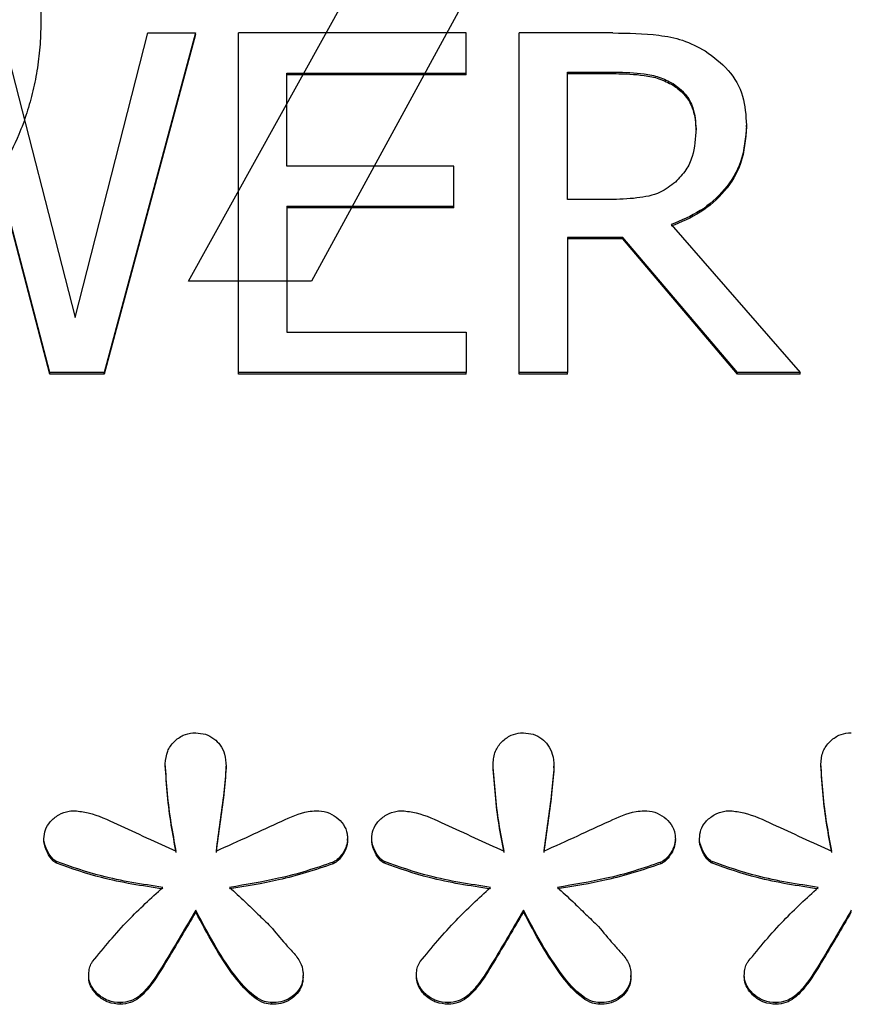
# Model space of a CAD drawing. Header units: inches. Extents: x 0.6 to 16.3, y 0.2 to 11.5.
# Tile 14 of 34: x 4.989 to 5.111, y 7.209 to 7.354. Entities that reach past the tile are written whole.
import ezdxf

# ---------------------------------------------------------------- set-up
doc = ezdxf.new("R2010")
doc.units = ezdxf.units.IN
doc.header["$MEASUREMENT"] = 0

msp = doc.modelspace()

# ---------------------------------------------------------------- linework, layer by layer
at = {"color": 7, "linetype": 'Continuous', "lineweight": 25}
for p, q in [((5.01343, 7.31548), (5.07132, 7.41984)), ((5.08631, 7.41601), (5.03149, 7.31548)), ((4.98609, 7.35187), (4.99681, 7.31011)), ((4.99681, 7.31011), (5.00748, 7.35187)), ((5.01444, 7.35187), (5.00104, 7.30208)), ((5.01444, 7.35163), (5.00104, 7.30184)), ((5.00748, 7.35187), (5.01444, 7.35187)), ((5.01444, 7.35163), (5.01444, 7.35187)), ((5.02079, 7.30208), (5.02079, 7.35187)), ((5.05416, 7.35187), (5.02079, 7.35187)), ((5.05416, 7.34598), (5.05416, 7.35187)), ((5.06194, 7.30208), (5.06194, 7.35187)), ((5.07568, 7.35187), (5.06194, 7.35187)), ((5.02788, 7.33234), (5.02788, 7.34598)), ((5.02788, 7.34598), (5.05416, 7.34598)), ((5.05416, 7.34574), (5.02788, 7.34574)), ((5.05416, 7.34574), (5.05416, 7.34598)), ((5.06903, 7.34614), (5.07607, 7.34614)), ((5.06903, 7.32742), (5.06903, 7.34614)), ((5.06903, 7.3459), (5.07607, 7.3459)), ((5.07607, 7.34614), (5.07607, 7.3459)), ((5.08454, 7.34444), (5.08454, 7.34421)), ((4.99309, 7.30208), (4.98224, 7.3434)), ((4.99309, 7.30184), (4.98224, 7.34316)), ((5.08791, 7.33759), (5.08791, 7.33783)), ((5.09531, 7.33811), (5.09531, 7.33835)), ((5.05239, 7.33234), (5.02788, 7.33234)), ((5.05239, 7.32645), (5.05239, 7.33234)), ((5.07525, 7.32742), (5.06903, 7.32742)), ((5.02788, 7.32645), (5.05239, 7.32645)), ((5.02788, 7.32645), (5.02788, 7.30797)), ((5.05239, 7.32621), (5.02788, 7.32621)), ((5.05239, 7.32621), (5.05239, 7.32645)), ((5.08424, 7.32375), (5.10321, 7.30208)), ((5.07715, 7.32189), (5.06903, 7.32189)), ((5.06903, 7.32189), (5.06903, 7.30208)), ((5.07715, 7.32165), (5.06903, 7.32165)), ((5.09401, 7.30208), (5.07715, 7.32189)), ((5.07715, 7.32165), (5.07715, 7.32189)), ((5.09401, 7.30184), (5.07715, 7.32165)), ((5.03149, 7.31548), (5.01343, 7.31548)), ((5.02788, 7.30797), (5.05416, 7.30797)), ((5.05416, 7.30797), (5.05416, 7.30208)), ((5.00104, 7.30208), (4.99309, 7.30208)), ((4.99309, 7.30184), (4.99309, 7.30208)), ((5.00104, 7.30184), (4.99309, 7.30184)), ((5.00104, 7.30184), (5.00104, 7.30208)), ((5.05416, 7.30208), (5.02079, 7.30208)), ((5.02079, 7.30184), (5.02079, 7.30208)), ((5.05416, 7.30184), (5.02079, 7.30184)), ((5.05416, 7.30184), (5.05416, 7.30208)), ((5.06903, 7.30208), (5.06194, 7.30208)), ((5.06194, 7.30184), (5.06194, 7.30208)), ((5.06903, 7.30184), (5.06194, 7.30184)), ((5.06903, 7.30184), (5.06903, 7.30208)), ((5.10321, 7.30208), (5.09401, 7.30208)), ((5.09401, 7.30184), (5.09401, 7.30208)), ((5.10321, 7.30184), (5.09401, 7.30184)), ((5.10321, 7.30184), (5.10321, 7.30208)), ((5.01003, 7.24444), (5.01003, 7.24468)), ((5.05812, 7.24444), (5.05812, 7.24468)), ((5.10622, 7.24444), (5.10622, 7.24468)), ((5.01896, 7.24409), (5.01896, 7.24433)), ((5.06706, 7.24409), (5.06706, 7.24433)), ((4.99221, 7.23343), (4.99221, 7.23367)), ((5.03678, 7.23343), (5.03678, 7.23367)), ((5.04031, 7.23343), (5.04031, 7.23367)), ((5.08487, 7.23343), (5.08487, 7.23367)), ((5.08841, 7.23343), (5.08841, 7.23367)), ((4.99408, 7.23007), (4.99408, 7.23031)), ((5.03466, 7.23001), (5.03466, 7.23025)), ((5.04217, 7.23007), (5.04217, 7.23031)), ((5.08276, 7.23001), (5.08276, 7.23025)), ((5.09027, 7.23007), (5.09027, 7.23031)), ((5.01449, 7.22294), (5.01449, 7.22318)), ((5.06259, 7.22294), (5.06259, 7.22318)), ((4.99879, 7.21338), (4.99879, 7.21362)), ((5.03026, 7.21338), (5.03026, 7.21362)), ((5.04689, 7.21338), (5.04689, 7.21362)), ((5.07836, 7.21338), (5.07836, 7.21362)), ((5.09499, 7.21338), (5.09499, 7.21362)), ((5.00345, 7.20939), (5.00345, 7.20963)), ((5.02567, 7.20939), (5.02567, 7.20963)), ((5.05155, 7.20939), (5.05155, 7.20963)), ((5.07376, 7.20939), (5.07376, 7.20963)), ((5.09965, 7.20939), (5.09965, 7.20963))]:
    msp.add_line(p, q, dxfattribs=at)
for points, knots in [([(4.97802, 7.384), (4.97882, 7.3834), (4.98043, 7.38221), (4.98259, 7.38017), (4.98454, 7.37796), (4.98625, 7.37556), (4.98773, 7.37298), (4.98898, 7.37023), (4.99, 7.36729), (4.9908, 7.36417), (4.99136, 7.36088), (4.99171, 7.35741), (4.99175, 7.35503), (4.99177, 7.35382)], [0, 0, 0, 0, 0.084833, 0.168632, 0.252186, 0.336291, 0.421728, 0.509241, 0.599523, 0.693207, 0.790858, 0.892977, 1, 1, 1, 1]), ([(4.99177, 7.35382), (4.99175, 7.35262), (4.9917, 7.35026), (4.9913, 7.34677), (4.99065, 7.3434), (4.98975, 7.34014), (4.98834, 7.33634), (4.98628, 7.33218), (4.98342, 7.3278), (4.98103, 7.32532), (4.97986, 7.32411)], [0, 0, 0, 0, 0.110455, 0.217985, 0.323143, 0.426522, 0.528747, 0.693176, 0.849307, 1, 1, 1, 1]), ([(5.07568, 7.35187), (5.07795, 7.35184), (5.08139, 7.35179), (5.08605, 7.35094), (5.08817, 7.34982), (5.08925, 7.34925)], [0, 0, 0, 0, 0.483407, 0.735045, 1, 1, 1, 1]), ([(5.08925, 7.34925), (5.09046, 7.34836), (5.09287, 7.3466), (5.09504, 7.34264), (5.09522, 7.33978), (5.09531, 7.33835)], [0, 0, 0, 0, 0.332483, 0.66621, 1, 1, 1, 1]), ([(5.07607, 7.34614), (5.07749, 7.3461), (5.07964, 7.34605), (5.08253, 7.34548), (5.08386, 7.34479), (5.08454, 7.34444)], [0, 0, 0, 0, 0.483708, 0.736482, 1, 1, 1, 1]), ([(5.07607, 7.3459), (5.07749, 7.34587), (5.07964, 7.34581), (5.08253, 7.34524), (5.08386, 7.34455), (5.08454, 7.34421)], [0, 0, 0, 0, 0.483708, 0.736482, 1, 1, 1, 1]), ([(5.08454, 7.34444), (5.08518, 7.34396), (5.08645, 7.343), (5.0877, 7.34065), (5.08784, 7.33886), (5.08791, 7.33783)], [0, 0, 0, 0, 0.298018, 0.596766, 1, 1, 1, 1]), ([(5.08454, 7.34421), (5.08518, 7.34373), (5.08645, 7.34276), (5.0877, 7.34041), (5.08784, 7.33862), (5.08791, 7.33759)], [0, 0, 0, 0, 0.298018, 0.596766, 1, 1, 1, 1]), ([(5.09531, 7.33835), (5.09517, 7.33652), (5.09491, 7.33315), (5.09229, 7.3288), (5.08869, 7.32561), (5.08572, 7.32436), (5.08424, 7.32375)], [0, 0, 0, 0, 0.284906, 0.524908, 0.763987, 1, 1, 1, 1]), ([(5.09531, 7.33811), (5.09517, 7.33628), (5.09491, 7.33291), (5.09229, 7.32856), (5.08869, 7.32537), (5.08572, 7.32412), (5.08424, 7.32351)], [0, 0, 0, 0, 0.284906, 0.524908, 0.763987, 1, 1, 1, 1]), ([(5.08791, 7.33783), (5.08783, 7.33645), (5.0877, 7.33435), (5.0865, 7.33167), (5.08544, 7.33057), (5.08489, 7.33)], [0, 0, 0, 0, 0.481916, 0.732223, 1, 1, 1, 1]), ([(5.08489, 7.33), (5.08417, 7.32945), (5.08252, 7.32819), (5.07906, 7.32755), (5.07657, 7.32746), (5.07525, 7.32742)], [0, 0, 0, 0, 0.269382, 0.612222, 1, 1, 1, 1]), ([(5.01003, 7.24468), (5.01009, 7.2453), (5.01021, 7.24648), (5.01124, 7.24794), (5.01255, 7.2489), (5.01373, 7.24918), (5.01435, 7.2492), (5.01449, 7.2492)], [0, 0, 0, 0, 0.271807, 0.514058, 0.744023, 0.940774, 1, 1, 1, 1]), ([(5.01449, 7.2492), (5.01498, 7.24916), (5.01594, 7.24909), (5.01719, 7.24841), (5.01817, 7.2474), (5.01885, 7.24601), (5.01892, 7.24493), (5.01896, 7.24433)], [0, 0, 0, 0, 0.186727, 0.374343, 0.549017, 0.751938, 1, 1, 1, 1]), ([(5.05812, 7.24468), (5.05819, 7.2453), (5.05831, 7.24648), (5.05934, 7.24794), (5.06065, 7.2489), (5.06183, 7.24918), (5.06245, 7.2492), (5.06259, 7.2492)], [0, 0, 0, 0, 0.271807, 0.514058, 0.744023, 0.940774, 1, 1, 1, 1]), ([(5.06259, 7.2492), (5.06307, 7.24916), (5.06404, 7.24909), (5.06529, 7.24841), (5.06627, 7.2474), (5.06695, 7.24601), (5.06702, 7.24493), (5.06706, 7.24433)], [0, 0, 0, 0, 0.186727, 0.374343, 0.549017, 0.751938, 1, 1, 1, 1]), ([(5.10622, 7.24468), (5.10629, 7.2453), (5.10641, 7.24648), (5.10744, 7.24794), (5.10875, 7.2489), (5.10993, 7.24918), (5.11055, 7.2492), (5.11069, 7.2492)], [0, 0, 0, 0, 0.271807, 0.514058, 0.744023, 0.940774, 1, 1, 1, 1]), ([(5.01164, 7.23187), (5.01138, 7.23322), (5.01084, 7.23601), (5.01032, 7.24029), (5.01012, 7.24322), (5.01003, 7.24468)], [0, 0, 0, 0, 0.318539, 0.658914, 1, 1, 1, 1]), ([(5.05974, 7.23187), (5.05948, 7.23322), (5.05894, 7.23601), (5.05842, 7.24029), (5.05822, 7.24322), (5.05812, 7.24468)], [0, 0, 0, 0, 0.318539, 0.658914, 1, 1, 1, 1]), ([(5.10784, 7.23187), (5.10758, 7.23322), (5.10704, 7.23601), (5.10652, 7.24029), (5.10632, 7.24322), (5.10622, 7.24468)], [0, 0, 0, 0, 0.318539, 0.658914, 1, 1, 1, 1]), ([(5.01164, 7.23164), (5.01138, 7.23298), (5.01084, 7.23577), (5.01032, 7.24005), (5.01012, 7.24298), (5.01003, 7.24444)], [0, 0, 0, 0, 0.318539, 0.658914, 1, 1, 1, 1]), ([(5.01896, 7.24433), (5.01886, 7.24304), (5.01864, 7.24031), (5.01804, 7.23617), (5.01766, 7.23331), (5.01747, 7.23187)], [0, 0, 0, 0, 0.30923, 0.654607, 1, 1, 1, 1]), ([(5.01896, 7.24409), (5.01886, 7.2428), (5.01864, 7.24008), (5.01804, 7.23593), (5.01766, 7.23307), (5.01747, 7.23164)], [0, 0, 0, 0, 0.30923, 0.654607, 1, 1, 1, 1]), ([(5.05974, 7.23164), (5.05948, 7.23298), (5.05894, 7.23577), (5.05842, 7.24005), (5.05822, 7.24298), (5.05812, 7.24444)], [0, 0, 0, 0, 0.318539, 0.658914, 1, 1, 1, 1]), ([(5.06706, 7.24433), (5.06696, 7.24304), (5.06673, 7.24031), (5.06614, 7.23617), (5.06576, 7.23331), (5.06557, 7.23187)], [0, 0, 0, 0, 0.30923, 0.654607, 1, 1, 1, 1]), ([(5.06706, 7.24409), (5.06696, 7.2428), (5.06673, 7.24008), (5.06614, 7.23593), (5.06576, 7.23307), (5.06557, 7.23164)], [0, 0, 0, 0, 0.30923, 0.654607, 1, 1, 1, 1]), ([(5.10784, 7.23164), (5.10758, 7.23298), (5.10704, 7.23577), (5.10652, 7.24005), (5.10632, 7.24298), (5.10622, 7.24444)], [0, 0, 0, 0, 0.318539, 0.658914, 1, 1, 1, 1]), ([(4.99221, 7.23367), (4.99225, 7.23412), (4.99233, 7.23501), (4.99312, 7.23626), (4.99433, 7.23725), (4.99565, 7.23774), (4.99648, 7.23777), (4.99674, 7.23778)], [0, 0, 0, 0, 0.20353, 0.407885, 0.647226, 0.885316, 1, 1, 1, 1]), ([(4.99674, 7.23778), (4.99741, 7.2377), (4.99959, 7.23741), (5.00448, 7.23508), (5.00874, 7.23317), (5.01164, 7.23187)], [0, 0, 0, 0, 0.124093, 0.404933, 1, 1, 1, 1]), ([(5.01747, 7.23187), (5.01913, 7.23261), (5.02238, 7.23405), (5.02678, 7.23612), (5.03001, 7.23759), (5.03179, 7.23775), (5.03218, 7.23778)], [0, 0, 0, 0, 0.342904, 0.668758, 0.926008, 1, 1, 1, 1]), ([(5.03218, 7.23778), (5.03271, 7.23774), (5.03377, 7.23766), (5.03516, 7.23689), (5.03624, 7.23581), (5.03673, 7.23464), (5.03676, 7.23391), (5.03678, 7.23367)], [0, 0, 0, 0, 0.223546, 0.447736, 0.666173, 0.889996, 1, 1, 1, 1]), ([(5.04031, 7.23367), (5.04035, 7.23412), (5.04043, 7.23501), (5.04122, 7.23626), (5.04243, 7.23725), (5.04375, 7.23774), (5.04458, 7.23777), (5.04484, 7.23778)], [0, 0, 0, 0, 0.20353, 0.407885, 0.647226, 0.885316, 1, 1, 1, 1]), ([(5.04484, 7.23778), (5.04551, 7.2377), (5.04769, 7.23741), (5.05258, 7.23508), (5.05684, 7.23317), (5.05974, 7.23187)], [0, 0, 0, 0, 0.124093, 0.404933, 1, 1, 1, 1]), ([(5.06557, 7.23187), (5.06723, 7.23261), (5.07047, 7.23405), (5.07488, 7.23612), (5.07811, 7.23759), (5.07989, 7.23775), (5.08028, 7.23778)], [0, 0, 0, 0, 0.342904, 0.668758, 0.926008, 1, 1, 1, 1]), ([(5.08028, 7.23778), (5.08081, 7.23774), (5.08187, 7.23766), (5.08326, 7.23689), (5.08434, 7.23581), (5.08483, 7.23464), (5.08486, 7.23391), (5.08487, 7.23367)], [0, 0, 0, 0, 0.223546, 0.447736, 0.666173, 0.889996, 1, 1, 1, 1]), ([(5.08841, 7.23367), (5.08845, 7.23412), (5.08853, 7.23501), (5.08932, 7.23626), (5.09053, 7.23725), (5.09185, 7.23774), (5.09268, 7.23777), (5.09294, 7.23778)], [0, 0, 0, 0, 0.20353, 0.407885, 0.647226, 0.885316, 1, 1, 1, 1]), ([(5.09294, 7.23778), (5.09361, 7.2377), (5.09579, 7.23741), (5.10068, 7.23508), (5.10494, 7.23317), (5.10784, 7.23187)], [0, 0, 0, 0, 0.124093, 0.404933, 1, 1, 1, 1]), ([(4.99408, 7.23031), (4.9939, 7.23043), (4.9933, 7.23083), (4.99267, 7.23195), (4.99223, 7.233), (4.99222, 7.2336), (4.99221, 7.23367)], [0, 0, 0, 0, 0.151625, 0.530973, 0.949184, 1, 1, 1, 1]), ([(4.99408, 7.23007), (4.9939, 7.23019), (4.9933, 7.23059), (4.99267, 7.23171), (4.99223, 7.23276), (4.99222, 7.23337), (4.99221, 7.23343)], [0, 0, 0, 0, 0.151625, 0.530973, 0.949184, 1, 1, 1, 1]), ([(5.03678, 7.23367), (5.03673, 7.2333), (5.03662, 7.23236), (5.03593, 7.23129), (5.03522, 7.23053), (5.03481, 7.23032), (5.03466, 7.23025)], [0, 0, 0, 0, 0.269353, 0.685116, 0.88843, 1, 1, 1, 1]), ([(5.03678, 7.23343), (5.03673, 7.23306), (5.03662, 7.23213), (5.03593, 7.23106), (5.03522, 7.23029), (5.03481, 7.23008), (5.03466, 7.23001)], [0, 0, 0, 0, 0.269353, 0.685116, 0.88843, 1, 1, 1, 1]), ([(5.04217, 7.23031), (5.042, 7.23043), (5.0414, 7.23083), (5.04076, 7.23195), (5.04033, 7.233), (5.04031, 7.2336), (5.04031, 7.23367)], [0, 0, 0, 0, 0.151625, 0.530973, 0.949184, 1, 1, 1, 1]), ([(5.04217, 7.23007), (5.042, 7.23019), (5.0414, 7.23059), (5.04076, 7.23171), (5.04033, 7.23276), (5.04031, 7.23337), (5.04031, 7.23343)], [0, 0, 0, 0, 0.151625, 0.530973, 0.949184, 1, 1, 1, 1]), ([(5.08487, 7.23367), (5.08483, 7.2333), (5.08472, 7.23236), (5.08403, 7.23129), (5.08332, 7.23053), (5.08291, 7.23032), (5.08276, 7.23025)], [0, 0, 0, 0, 0.269353, 0.685116, 0.88843, 1, 1, 1, 1]), ([(5.08487, 7.23343), (5.08483, 7.23306), (5.08472, 7.23213), (5.08403, 7.23106), (5.08332, 7.23029), (5.08291, 7.23008), (5.08276, 7.23001)], [0, 0, 0, 0, 0.269353, 0.685116, 0.88843, 1, 1, 1, 1]), ([(5.09027, 7.23031), (5.0901, 7.23043), (5.0895, 7.23083), (5.08886, 7.23195), (5.08843, 7.233), (5.08841, 7.2336), (5.08841, 7.23367)], [0, 0, 0, 0, 0.151625, 0.530973, 0.949184, 1, 1, 1, 1]), ([(5.09027, 7.23007), (5.0901, 7.23019), (5.0895, 7.23059), (5.08886, 7.23171), (5.08843, 7.23276), (5.08841, 7.23337), (5.08841, 7.23343)], [0, 0, 0, 0, 0.151625, 0.530973, 0.949184, 1, 1, 1, 1]), ([(5.00965, 7.22654), (5.00815, 7.22677), (5.00513, 7.22723), (4.99986, 7.22829), (4.99625, 7.22955), (4.99408, 7.23031)], [0, 0, 0, 0, 0.28412, 0.568312, 1, 1, 1, 1]), ([(5.03466, 7.23025), (5.03335, 7.2298), (5.03072, 7.22888), (5.02566, 7.22756), (5.02187, 7.22694), (5.01946, 7.22654)], [0, 0, 0, 0, 0.267179, 0.534328, 1, 1, 1, 1]), ([(5.05775, 7.22654), (5.05625, 7.22677), (5.05323, 7.22723), (5.04796, 7.22829), (5.04435, 7.22955), (5.04217, 7.23031)], [0, 0, 0, 0, 0.28412, 0.568312, 1, 1, 1, 1]), ([(5.08276, 7.23025), (5.08145, 7.2298), (5.07882, 7.22888), (5.07376, 7.22756), (5.06997, 7.22694), (5.06756, 7.22654)], [0, 0, 0, 0, 0.267179, 0.534328, 1, 1, 1, 1]), ([(5.10585, 7.22654), (5.10434, 7.22677), (5.10133, 7.22723), (5.09606, 7.22829), (5.09245, 7.22955), (5.09027, 7.23031)], [0, 0, 0, 0, 0.28412, 0.568312, 1, 1, 1, 1]), ([(5.00965, 7.22631), (5.00815, 7.22653), (5.00513, 7.22699), (4.99986, 7.22805), (4.99625, 7.22931), (4.99408, 7.23007)], [0, 0, 0, 0, 0.28412, 0.568312, 1, 1, 1, 1]), ([(5.03466, 7.23001), (5.03335, 7.22956), (5.03072, 7.22865), (5.02566, 7.22732), (5.02187, 7.2267), (5.01946, 7.22631)], [0, 0, 0, 0, 0.267179, 0.534328, 1, 1, 1, 1]), ([(5.05775, 7.22631), (5.05625, 7.22653), (5.05323, 7.22699), (5.04796, 7.22805), (5.04435, 7.22931), (5.04217, 7.23007)], [0, 0, 0, 0, 0.28412, 0.568312, 1, 1, 1, 1]), ([(5.08276, 7.23001), (5.08145, 7.22956), (5.07882, 7.22865), (5.07376, 7.22732), (5.06997, 7.2267), (5.06756, 7.22631)], [0, 0, 0, 0, 0.267179, 0.534328, 1, 1, 1, 1]), ([(5.10585, 7.22631), (5.10434, 7.22653), (5.10133, 7.22699), (5.09606, 7.22805), (5.09245, 7.22931), (5.09027, 7.23007)], [0, 0, 0, 0, 0.28412, 0.568312, 1, 1, 1, 1]), ([(4.99935, 7.21565), (5.00019, 7.21668), (5.00188, 7.21875), (5.00522, 7.22246), (5.00793, 7.22496), (5.00965, 7.22654)], [0, 0, 0, 0, 0.267688, 0.5353897, 1, 1, 1, 1]), ([(5.01946, 7.22654), (5.02022, 7.22585), (5.02162, 7.22456), (5.0236, 7.22263), (5.02485, 7.22142), (5.02548, 7.22081)], [0, 0, 0, 0, 0.369998, 0.684996, 1, 1, 1, 1]), ([(5.04745, 7.21565), (5.04829, 7.21668), (5.04997, 7.21875), (5.05332, 7.22246), (5.05603, 7.22496), (5.05775, 7.22654)], [0, 0, 0, 0, 0.267688, 0.53539, 1, 1, 1, 1]), ([(5.06756, 7.22654), (5.06832, 7.22585), (5.06972, 7.22456), (5.0717, 7.22263), (5.07295, 7.22142), (5.07358, 7.22081)], [0, 0, 0, 0, 0.369998, 0.684996, 1, 1, 1, 1]), ([(5.09555, 7.21565), (5.09639, 7.21668), (5.09807, 7.21875), (5.10142, 7.22246), (5.10413, 7.22496), (5.10585, 7.22654)], [0, 0, 0, 0, 0.267688, 0.53539, 1, 1, 1, 1]), ([(5.01449, 7.22318), (5.01305, 7.22072), (5.01088, 7.21703), (5.00824, 7.2127), (5.00644, 7.21069), (5.00492, 7.20977), (5.00394, 7.20967), (5.00345, 7.20963)], [0, 0, 0, 0, 0.478328, 0.718723, 0.846443, 0.921838, 1, 1, 1, 1]), ([(5.01449, 7.22294), (5.01305, 7.22048), (5.01088, 7.21679), (5.00824, 7.21246), (5.00644, 7.21045), (5.00492, 7.20953), (5.00394, 7.20943), (5.00345, 7.20939)], [0, 0, 0, 0, 0.478328, 0.718723, 0.846443, 0.921838, 1, 1, 1, 1]), ([(5.02567, 7.20963), (5.0253, 7.20967), (5.02439, 7.20978), (5.02233, 7.21105), (5.0186, 7.21541), (5.01622, 7.21993), (5.01449, 7.22318)], [0, 0, 0, 0, 0.057926, 0.144185, 0.382989, 1, 1, 1, 1]), ([(5.02567, 7.20939), (5.0253, 7.20943), (5.02439, 7.20954), (5.02233, 7.21081), (5.0186, 7.21517), (5.01622, 7.21969), (5.01449, 7.22294)], [0, 0, 0, 0, 0.057926, 0.144185, 0.382989, 1, 1, 1, 1]), ([(5.06259, 7.22318), (5.06115, 7.22072), (5.05898, 7.21703), (5.05634, 7.2127), (5.05454, 7.21069), (5.05301, 7.20977), (5.05204, 7.20967), (5.05155, 7.20963)], [0, 0, 0, 0, 0.478328, 0.718723, 0.846443, 0.921838, 1, 1, 1, 1]), ([(5.06259, 7.22294), (5.06115, 7.22048), (5.05898, 7.21679), (5.05634, 7.21246), (5.05454, 7.21045), (5.05301, 7.20953), (5.05204, 7.20943), (5.05155, 7.20939)], [0, 0, 0, 0, 0.478328, 0.718723, 0.846443, 0.921838, 1, 1, 1, 1]), ([(5.07376, 7.20963), (5.0734, 7.20967), (5.07249, 7.20978), (5.07043, 7.21105), (5.0667, 7.21541), (5.06432, 7.21993), (5.06259, 7.22318)], [0, 0, 0, 0, 0.057926, 0.144185, 0.382989, 1, 1, 1, 1]), ([(5.07376, 7.20939), (5.0734, 7.20943), (5.07249, 7.20954), (5.07043, 7.21081), (5.0667, 7.21517), (5.06432, 7.21969), (5.06259, 7.22294)], [0, 0, 0, 0, 0.057926, 0.144185, 0.382989, 1, 1, 1, 1]), ([(5.11069, 7.22318), (5.10925, 7.22072), (5.10708, 7.21703), (5.10444, 7.2127), (5.10264, 7.21069), (5.10111, 7.20977), (5.10014, 7.20967), (5.09965, 7.20963)], [0, 0, 0, 0, 0.4783277, 0.7187231, 0.8464425, 0.9218381, 1, 1, 1, 1]), ([(5.11069, 7.22294), (5.10925, 7.22048), (5.10708, 7.21679), (5.10444, 7.21246), (5.10264, 7.21045), (5.10111, 7.20953), (5.10014, 7.20943), (5.09965, 7.20939)], [0, 0, 0, 0, 0.478328, 0.718723, 0.846443, 0.921838, 1, 1, 1, 1]), ([(5.02548, 7.22081), (5.02619, 7.21994), (5.02726, 7.21865), (5.0288, 7.21697), (5.02989, 7.21569), (5.03024, 7.21445), (5.03025, 7.2138), (5.03026, 7.21362)], [0, 0, 0, 0, 0.3791659, 0.5683398, 0.7718971, 0.9391199, 1, 1, 1, 1]), ([(5.07358, 7.22081), (5.07429, 7.21994), (5.07536, 7.21865), (5.0769, 7.21697), (5.07799, 7.21569), (5.07834, 7.21445), (5.07835, 7.2138), (5.07836, 7.21362)], [0, 0, 0, 0, 0.379166, 0.56834, 0.771897, 0.93912, 1, 1, 1, 1]), ([(4.99879, 7.21362), (4.9988, 7.21391), (4.99883, 7.21447), (4.99902, 7.21517), (4.99927, 7.21553), (4.99935, 7.21565)], [0, 0, 0, 0, 0.3988802, 0.7998773, 1, 1, 1, 1]), ([(5.04689, 7.21362), (5.0469, 7.21391), (5.04693, 7.21447), (5.04712, 7.21517), (5.04737, 7.21553), (5.04745, 7.21565)], [0, 0, 0, 0, 0.39888, 0.799877, 1, 1, 1, 1]), ([(5.09499, 7.21362), (5.095, 7.21391), (5.09502, 7.21447), (5.09522, 7.21517), (5.09547, 7.21553), (5.09555, 7.21565)], [0, 0, 0, 0, 0.39888, 0.799877, 1, 1, 1, 1]), ([(5.00345, 7.20963), (5.00284, 7.20968), (5.00169, 7.20978), (5.0002, 7.21072), (4.99922, 7.21187), (4.99882, 7.21293), (4.9988, 7.21347), (4.99879, 7.21362)], [0, 0, 0, 0, 0.258673, 0.491938, 0.752323, 0.929194, 1, 1, 1, 1]), ([(5.00345, 7.20939), (5.00284, 7.20944), (5.00169, 7.20954), (5.0002, 7.21048), (4.99922, 7.21163), (4.99882, 7.21269), (4.9988, 7.21323), (4.99879, 7.21338)], [0, 0, 0, 0, 0.258673, 0.491938, 0.752323, 0.929194, 1, 1, 1, 1]), ([(5.03026, 7.21362), (5.03022, 7.21319), (5.03014, 7.21232), (5.02942, 7.21117), (5.02837, 7.21024), (5.02705, 7.2097), (5.0261, 7.20965), (5.02567, 7.20963)], [0, 0, 0, 0, 0.198437, 0.397311, 0.595096, 0.812023, 1, 1, 1, 1]), ([(5.03026, 7.21338), (5.03022, 7.21295), (5.03014, 7.21208), (5.02942, 7.21093), (5.02837, 7.21), (5.02705, 7.20946), (5.0261, 7.20941), (5.02567, 7.20939)], [0, 0, 0, 0, 0.198437, 0.397311, 0.595096, 0.812023, 1, 1, 1, 1]), ([(5.05155, 7.20963), (5.05094, 7.20968), (5.04979, 7.20978), (5.0483, 7.21072), (5.04732, 7.21187), (5.04692, 7.21293), (5.0469, 7.21347), (5.04689, 7.21362)], [0, 0, 0, 0, 0.258673, 0.491938, 0.752323, 0.929194, 1, 1, 1, 1]), ([(5.05155, 7.20939), (5.05094, 7.20944), (5.04979, 7.20954), (5.0483, 7.21048), (5.04732, 7.21163), (5.04692, 7.21269), (5.0469, 7.21323), (5.04689, 7.21338)], [0, 0, 0, 0, 0.258673, 0.491938, 0.752323, 0.929194, 1, 1, 1, 1]), ([(5.07836, 7.21362), (5.07832, 7.21319), (5.07824, 7.21232), (5.07752, 7.21117), (5.07647, 7.21024), (5.07515, 7.2097), (5.0742, 7.20965), (5.07376, 7.20963)], [0, 0, 0, 0, 0.198437, 0.397311, 0.595096, 0.812023, 1, 1, 1, 1]), ([(5.07836, 7.21338), (5.07832, 7.21295), (5.07824, 7.21208), (5.07752, 7.21093), (5.07647, 7.21), (5.07515, 7.20946), (5.0742, 7.20941), (5.07376, 7.20939)], [0, 0, 0, 0, 0.198437, 0.397311, 0.595096, 0.812023, 1, 1, 1, 1]), ([(5.09965, 7.20963), (5.09904, 7.20968), (5.09789, 7.20978), (5.0964, 7.21072), (5.09542, 7.21187), (5.09502, 7.21293), (5.095, 7.21347), (5.09499, 7.21362)], [0, 0, 0, 0, 0.258673, 0.491938, 0.752323, 0.929194, 1, 1, 1, 1]), ([(5.09965, 7.20939), (5.09904, 7.20944), (5.09789, 7.20954), (5.0964, 7.21048), (5.09542, 7.21163), (5.09502, 7.21269), (5.095, 7.21323), (5.09499, 7.21338)], [0, 0, 0, 0, 0.258673, 0.491938, 0.752323, 0.929194, 1, 1, 1, 1])]:
    msp.add_open_spline(points, degree=3, knots=knots, dxfattribs=at)

doc.saveas('drawing.dxf')
